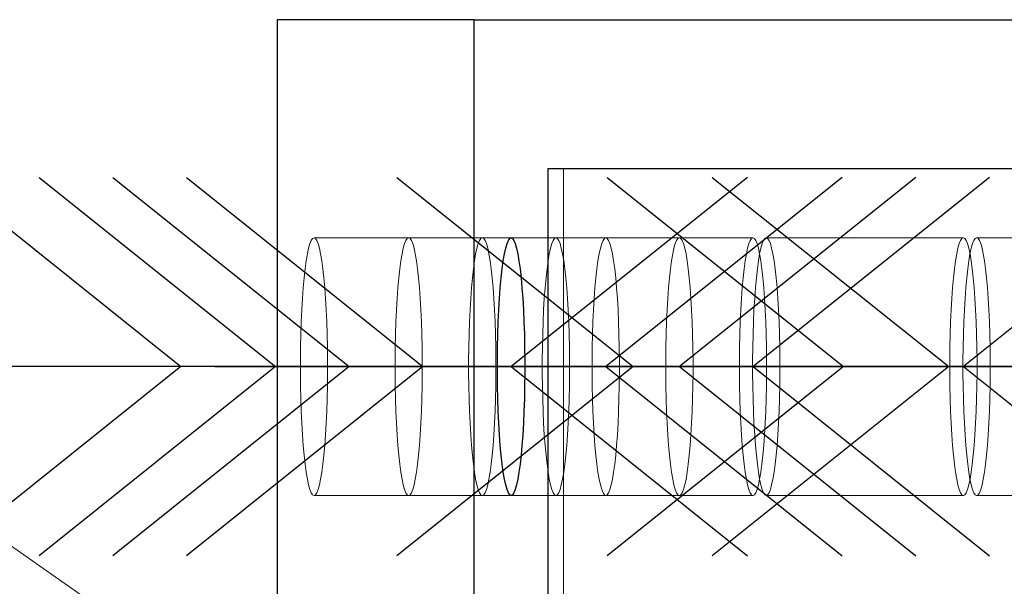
# Model space of a CAD drawing. Header units: millimetres. Extents: x 3536 to 4290, y 11030 to 11491.
# Tile 65 of 102: x 3805.07 to 3810.04, y 11227.38 to 11230.24. Entities that reach past the tile are written whole.
import ezdxf

# ---------------------------------------------------------------- set-up
doc = ezdxf.new("R2010")
doc.units = ezdxf.units.MM
doc.header["$LTSCALE"] = 10
doc.linetypes.add('HIDDEN', pattern=[0.375, 0.25, -0.125])
doc.linetypes.add('MITTE', pattern=[2, 1.25, -0.25, 0.25, -0.25])
for name, color, linetype in [('PS_BOLT', 4, 'Continuous'), ('PS_MID', 5, 'MITTE'), ('PS_SHAPE', 3, 'Continuous')]:
    doc.layers.add(name, color=color, linetype=linetype)
for name, color, linetype, lineweight in [('PS_Hidden', 2, 'HIDDEN', 9), ('PS_Pos', 1, 'Continuous', 15), ('PS_SOLID', 7, 'Continuous', 30)]:
    doc.layers.add(name, color=color, linetype=linetype, lineweight=lineweight)

# ---------------------------------------------------------------- blocks, each defined once
blk = doc.blocks.new('*X681')
at = {"color": 30, "linetype": 'Continuous'}
for p, q in [((3806.9747, 11229.4431), (3808.1679, 11228.4885)), ((3811.0267, 11229.4431), (3809.8335, 11228.4885)), ((3808.1679, 11228.4885), (3806.9747, 11227.5339)), ((3811.0267, 11228.4885), (3806.9747, 11228.4885)), ((3809.8335, 11228.4885), (3811.0267, 11227.5339))]:
    blk.add_line(p, q, dxfattribs=at)
blk = doc.blocks.new('*X682')
at = {"color": 30, "linetype": 'Continuous'}
for p, q in [((3805.9135, 11229.4431), (3807.1067, 11228.4885)), ((3809.9655, 11229.4431), (3808.7722, 11228.4885)), ((3807.1067, 11228.4885), (3805.9135, 11227.5339)), ((3809.9655, 11228.4885), (3805.9135, 11228.4885)), ((3808.7722, 11228.4885), (3809.9655, 11227.5339))]:
    blk.add_line(p, q, dxfattribs=at)
blk = doc.blocks.new('*X684')
at = {"color": 30, "linetype": 'Continuous'}
for p, q in [((3808.036, 11229.4431), (3809.2292, 11228.4885)), ((3812.088, 11229.4431), (3810.8947, 11228.4885)), ((3809.2292, 11228.4885), (3808.036, 11227.5339)), ((3812.088, 11228.4885), (3808.036, 11228.4885)), ((3810.8947, 11228.4885), (3812.088, 11227.5339))]:
    blk.add_line(p, q, dxfattribs=at)
blk = doc.blocks.new('*X696')
at = {"color": 30, "linetype": 'Continuous'}
for p, q in [((3805.1706, 11229.4431), (3806.3638, 11228.4885)), ((3809.2226, 11229.4431), (3808.0294, 11228.4885)), ((3806.3638, 11228.4885), (3805.1706, 11227.5339)), ((3809.2226, 11228.4885), (3805.1706, 11228.4885)), ((3808.0294, 11228.4885), (3809.2226, 11227.5339))]:
    blk.add_line(p, q, dxfattribs=at)
blk = doc.blocks.new('*X700')
at = {"color": 30, "linetype": 'Continuous'}
for p, q in [((3804.693, 11229.4431), (3805.8862, 11228.4885)), ((3808.745, 11229.4431), (3807.5518, 11228.4885)), ((3805.8862, 11228.4885), (3804.693, 11227.5339)), ((3808.745, 11228.4885), (3804.693, 11228.4885)), ((3807.5518, 11228.4885), (3808.745, 11227.5339))]:
    blk.add_line(p, q, dxfattribs=at)
blk = doc.blocks.new('*X702')
at = {"color": 30, "linetype": 'Continuous'}
for p, q in [((3805.542, 11229.4431), (3806.7353, 11228.4885)), ((3809.594, 11229.4431), (3808.4008, 11228.4885)), ((3806.7353, 11228.4885), (3805.542, 11227.5339)), ((3809.594, 11228.4885), (3805.542, 11228.4885)), ((3808.4008, 11228.4885), (3809.594, 11227.5339))]:
    blk.add_line(p, q, dxfattribs=at)
blk = doc.blocks.new('*X703')
at = {"layer": 'PS_Hidden', "color": 2, "linetype": 'HIDDEN'}
for p, q in [((3807.8154, 11229.4885), (3807.8154, 11224.9735)), ((3806.5505, 11229.1352), (3806.5436, 11229.1252)), ((3806.5574, 11229.1385), (3806.5505, 11229.1352)), ((3806.5644, 11229.1352), (3806.5574, 11229.1385)), ((3807.5518, 11229.1385), (3806.5574, 11229.1385)), ((3806.5713, 11229.1252), (3806.5644, 11229.1352)), ((3807.028, 11229.1352), (3807.0211, 11229.1252)), ((3807.035, 11229.1385), (3807.028, 11229.1352)), ((3807.042, 11229.1352), (3807.035, 11229.1385)), ((3807.0489, 11229.1252), (3807.042, 11229.1352)), ((3807.3995, 11229.1352), (3807.3926, 11229.1252)), ((3807.4064, 11229.1385), (3807.3995, 11229.1352)), ((3807.4134, 11229.1352), (3807.4064, 11229.1385)), ((3807.4203, 11229.1252), (3807.4134, 11229.1352)), ((3808.0294, 11229.1385), (3807.5518, 11229.1385)), ((3807.7709, 11229.1352), (3807.764, 11229.1252)), ((3807.7779, 11229.1385), (3807.7709, 11229.1352)), ((3807.7849, 11229.1352), (3807.7779, 11229.1385)), ((3807.7918, 11229.1252), (3807.7849, 11229.1352)), ((3808.0155, 11229.1252), (3808.0224, 11229.1352)), ((3808.0224, 11229.1352), (3808.0294, 11229.1385)), ((3808.0294, 11229.1385), (3808.0363, 11229.1352)), ((3808.4008, 11229.1385), (3808.0294, 11229.1385)), ((3808.0363, 11229.1352), (3808.0432, 11229.1252)), ((3808.3869, 11229.1252), (3808.3938, 11229.1352)), ((3808.3938, 11229.1352), (3808.4008, 11229.1385)), ((3808.4008, 11229.1385), (3808.4078, 11229.1352)), ((3808.7722, 11229.1385), (3808.4008, 11229.1385)), ((3808.4078, 11229.1352), (3808.4147, 11229.1252)), ((3808.7583, 11229.1252), (3808.7653, 11229.1352)), ((3808.7653, 11229.1352), (3808.7722, 11229.1385)), ((3808.7722, 11229.1385), (3808.7792, 11229.1352)), ((3808.7792, 11229.1352), (3808.7861, 11229.1252)), ((3808.8322, 11229.1352), (3808.8252, 11229.1252)), ((3808.8391, 11229.1385), (3808.8322, 11229.1352)), ((3808.8461, 11229.1352), (3808.8391, 11229.1385)), ((3809.8335, 11229.1385), (3808.8391, 11229.1385)), ((3808.853, 11229.1252), (3808.8461, 11229.1352)), ((3809.8196, 11229.1252), (3809.8265, 11229.1352)), ((3809.8265, 11229.1352), (3809.8335, 11229.1385)), ((3809.8335, 11229.1385), (3809.8405, 11229.1352)), ((3809.8405, 11229.1352), (3809.8474, 11229.1252)), ((3809.8934, 11229.1352), (3809.8865, 11229.1252)), ((3809.9004, 11229.1385), (3809.8934, 11229.1352)), ((3809.9074, 11229.1352), (3809.9004, 11229.1385)), ((3810.8947, 11229.1385), (3809.9004, 11229.1385)), ((3809.9143, 11229.1252), (3809.9074, 11229.1352)), ((3806.5302, 11229.0858), (3806.524, 11229.0568)), ((3806.5368, 11229.1087), (3806.5302, 11229.0858)), ((3806.5436, 11229.1252), (3806.5368, 11229.1087)), ((3806.5781, 11229.1087), (3806.5713, 11229.1252)), ((3806.5846, 11229.0858), (3806.5781, 11229.1087)), ((3806.5909, 11229.0568), (3806.5846, 11229.0858)), ((3807.0078, 11229.0858), (3807.0015, 11229.0568)), ((3807.0143, 11229.1087), (3807.0078, 11229.0858)), ((3807.0211, 11229.1252), (3807.0143, 11229.1087)), ((3807.0557, 11229.1087), (3807.0489, 11229.1252)), ((3807.0622, 11229.0858), (3807.0557, 11229.1087)), ((3807.0685, 11229.0568), (3807.0622, 11229.0858)), ((3807.3792, 11229.0858), (3807.373, 11229.0568)), ((3807.3858, 11229.1087), (3807.3792, 11229.0858)), ((3807.3926, 11229.1252), (3807.3858, 11229.1087)), ((3807.4271, 11229.1087), (3807.4203, 11229.1252)), ((3807.4336, 11229.0858), (3807.4271, 11229.1087)), ((3807.4399, 11229.0568), (3807.4336, 11229.0858)), ((3807.7507, 11229.0858), (3807.7444, 11229.0568)), ((3807.7572, 11229.1087), (3807.7507, 11229.0858)), ((3807.764, 11229.1252), (3807.7572, 11229.1087)), ((3807.7985, 11229.1087), (3807.7918, 11229.1252)), ((3807.8051, 11229.0858), (3807.7985, 11229.1087)), ((3807.8114, 11229.0568), (3807.8051, 11229.0858)), ((3807.9959, 11229.0568), (3808.0022, 11229.0858)), ((3808.0022, 11229.0858), (3808.0087, 11229.1087)), ((3808.0087, 11229.1087), (3808.0155, 11229.1252)), ((3808.0432, 11229.1252), (3808.05, 11229.1087)), ((3808.05, 11229.1087), (3808.0566, 11229.0858)), ((3808.0566, 11229.0858), (3808.0628, 11229.0568)), ((3808.3673, 11229.0568), (3808.3736, 11229.0858)), ((3808.3736, 11229.0858), (3808.3801, 11229.1087)), ((3808.3801, 11229.1087), (3808.3869, 11229.1252)), ((3808.4147, 11229.1252), (3808.4214, 11229.1087)), ((3808.4214, 11229.1087), (3808.428, 11229.0858)), ((3808.428, 11229.0858), (3808.4343, 11229.0568)), ((3808.7388, 11229.0568), (3808.745, 11229.0858)), ((3808.745, 11229.0858), (3808.7516, 11229.1087)), ((3808.7516, 11229.1087), (3808.7583, 11229.1252)), ((3808.7861, 11229.1252), (3808.7929, 11229.1087)), ((3808.7929, 11229.1087), (3808.7994, 11229.0858)), ((3808.7994, 11229.0858), (3808.8057, 11229.0568)), ((3808.8119, 11229.0858), (3808.8057, 11229.0568)), ((3808.8185, 11229.1087), (3808.8119, 11229.0858)), ((3808.8252, 11229.1252), (3808.8185, 11229.1087)), ((3808.8598, 11229.1087), (3808.853, 11229.1252)), ((3808.8663, 11229.0858), (3808.8598, 11229.1087)), ((3808.8726, 11229.0568), (3808.8663, 11229.0858)), ((3809.8, 11229.0568), (3809.8063, 11229.0858)), ((3809.8063, 11229.0858), (3809.8128, 11229.1087)), ((3809.8128, 11229.1087), (3809.8196, 11229.1252)), ((3809.8474, 11229.1252), (3809.8541, 11229.1087)), ((3809.8541, 11229.1087), (3809.8607, 11229.0858)), ((3809.8607, 11229.0858), (3809.867, 11229.0568)), ((3809.8732, 11229.0858), (3809.8669, 11229.0568)), ((3809.8797, 11229.1087), (3809.8732, 11229.0858)), ((3809.8865, 11229.1252), (3809.8797, 11229.1087)), ((3809.921, 11229.1087), (3809.9143, 11229.1252)), ((3809.9276, 11229.0858), (3809.921, 11229.1087)), ((3809.9339, 11229.0568), (3809.9276, 11229.0858)), ((3806.524, 11229.0568), (3806.518, 11229.022)), ((3806.5968, 11229.022), (3806.5909, 11229.0568)), ((3807.0015, 11229.0568), (3806.9956, 11229.022)), ((3807.0744, 11229.022), (3807.0685, 11229.0568)), ((3807.373, 11229.0568), (3807.367, 11229.022)), ((3807.4458, 11229.022), (3807.4399, 11229.0568)), ((3807.7444, 11229.0568), (3807.7385, 11229.022)), ((3807.8173, 11229.022), (3807.8114, 11229.0568)), ((3807.9899, 11229.022), (3807.9959, 11229.0568)), ((3808.0628, 11229.0568), (3808.0688, 11229.022)), ((3808.3614, 11229.022), (3808.3673, 11229.0568)), ((3808.4343, 11229.0568), (3808.4402, 11229.022)), ((3808.7328, 11229.022), (3808.7388, 11229.0568)), ((3808.8057, 11229.0568), (3808.7997, 11229.022)), ((3808.8057, 11229.0568), (3808.8116, 11229.022)), ((3808.8785, 11229.022), (3808.8726, 11229.0568)), ((3809.7941, 11229.022), (3809.8, 11229.0568)), ((3809.8669, 11229.0568), (3809.861, 11229.022)), ((3809.867, 11229.0568), (3809.8729, 11229.022)), ((3809.9398, 11229.022), (3809.9339, 11229.0568)), ((3806.5125, 11228.9817), (3806.5074, 11228.9363)), ((3806.518, 11229.022), (3806.5125, 11228.9817)), ((3806.6024, 11228.9817), (3806.5968, 11229.022)), ((3806.6074, 11228.9363), (3806.6024, 11228.9817)), ((3806.9901, 11228.9817), (3806.985, 11228.9363)), ((3806.9956, 11229.022), (3806.9901, 11228.9817)), ((3807.0799, 11228.9817), (3807.0744, 11229.022)), ((3807.085, 11228.9363), (3807.0799, 11228.9817)), ((3807.3615, 11228.9817), (3807.3564, 11228.9363)), ((3807.367, 11229.022), (3807.3615, 11228.9817)), ((3807.4514, 11228.9817), (3807.4458, 11229.022)), ((3807.4564, 11228.9363), (3807.4514, 11228.9817)), ((3807.7329, 11228.9817), (3807.7279, 11228.9363)), ((3807.7385, 11229.022), (3807.7329, 11228.9817)), ((3807.8228, 11228.9817), (3807.8173, 11229.022)), ((3807.8279, 11228.9363), (3807.8228, 11228.9817)), ((3807.9794, 11228.9363), (3807.9844, 11228.9817)), ((3807.9844, 11228.9817), (3807.9899, 11229.022)), ((3808.0688, 11229.022), (3808.0743, 11228.9817)), ((3808.0743, 11228.9817), (3808.0794, 11228.9363)), ((3808.3508, 11228.9363), (3808.3559, 11228.9817)), ((3808.3559, 11228.9817), (3808.3614, 11229.022)), ((3808.4402, 11229.022), (3808.4457, 11228.9817)), ((3808.4457, 11228.9817), (3808.4508, 11228.9363)), ((3808.7222, 11228.9363), (3808.7273, 11228.9817)), ((3808.7273, 11228.9817), (3808.7328, 11229.022)), ((3808.7942, 11228.9817), (3808.7891, 11228.9363)), ((3808.7997, 11229.022), (3808.7942, 11228.9817)), ((3808.8116, 11229.022), (3808.8172, 11228.9817)), ((3808.8172, 11228.9817), (3808.8222, 11228.9363)), ((3808.8841, 11228.9817), (3808.8785, 11229.022)), ((3808.8891, 11228.9363), (3808.8841, 11228.9817)), ((3809.7835, 11228.9363), (3809.7886, 11228.9817)), ((3809.7886, 11228.9817), (3809.7941, 11229.022)), ((3809.8555, 11228.9817), (3809.8504, 11228.9363)), ((3809.861, 11229.022), (3809.8555, 11228.9817)), ((3809.8729, 11229.022), (3809.8784, 11228.9817)), ((3809.8784, 11228.9817), (3809.8835, 11228.9363)), ((3809.9453, 11228.9817), (3809.9398, 11229.022)), ((3809.9504, 11228.9363), (3809.9453, 11228.9817)), ((3806.5074, 11228.9363), (3806.5029, 11228.8864)), ((3806.612, 11228.8864), (3806.6074, 11228.9363)), ((3806.985, 11228.9363), (3806.9805, 11228.8864)), ((3807.0895, 11228.8864), (3807.085, 11228.9363)), ((3807.3564, 11228.9363), (3807.3519, 11228.8864)), ((3807.461, 11228.8864), (3807.4564, 11228.9363)), ((3807.7279, 11228.9363), (3807.7233, 11228.8864)), ((3807.8324, 11228.8864), (3807.8279, 11228.9363)), ((3807.9748, 11228.8864), (3807.9794, 11228.9363)), ((3808.0794, 11228.9363), (3808.0839, 11228.8864)), ((3808.3462, 11228.8864), (3808.3508, 11228.9363)), ((3808.4508, 11228.9363), (3808.4553, 11228.8864)), ((3808.7177, 11228.8864), (3808.7222, 11228.9363)), ((3808.7891, 11228.9363), (3808.7846, 11228.8864)), ((3808.8222, 11228.9363), (3808.8268, 11228.8864)), ((3808.8937, 11228.8864), (3808.8891, 11228.9363)), ((3809.7789, 11228.8864), (3809.7835, 11228.9363)), ((3809.8504, 11228.9363), (3809.8458, 11228.8864)), ((3809.8835, 11228.9363), (3809.888, 11228.8864)), ((3809.9549, 11228.8864), (3809.9504, 11228.9363)), ((3806.5029, 11228.8864), (3806.4989, 11228.8323)), ((3806.616, 11228.8323), (3806.612, 11228.8864)), ((3806.9805, 11228.8864), (3806.9765, 11228.8323)), ((3807.0935, 11228.8323), (3807.0895, 11228.8864)), ((3807.3519, 11228.8864), (3807.3479, 11228.8323)), ((3807.465, 11228.8323), (3807.461, 11228.8864)), ((3807.7233, 11228.8864), (3807.7193, 11228.8323)), ((3807.8364, 11228.8323), (3807.8324, 11228.8864)), ((3807.9708, 11228.8323), (3807.9748, 11228.8864)), ((3808.0839, 11228.8864), (3808.0879, 11228.8323)), ((3808.3423, 11228.8323), (3808.3462, 11228.8864)), ((3808.4553, 11228.8864), (3808.4593, 11228.8323)), ((3808.7137, 11228.8323), (3808.7177, 11228.8864)), ((3808.7846, 11228.8864), (3808.7806, 11228.8323)), ((3808.8268, 11228.8864), (3808.8308, 11228.8323)), ((3808.8977, 11228.8323), (3808.8937, 11228.8864)), ((3809.7749, 11228.8323), (3809.7789, 11228.8864)), ((3809.8458, 11228.8864), (3809.8418, 11228.8323)), ((3809.888, 11228.8864), (3809.892, 11228.8323)), ((3809.9589, 11228.8323), (3809.9549, 11228.8864)), ((3806.4989, 11228.8323), (3806.4955, 11228.7748)), ((3806.6194, 11228.7748), (3806.616, 11228.8323)), ((3806.9765, 11228.8323), (3806.9731, 11228.7748)), ((3807.0969, 11228.7748), (3807.0935, 11228.8323)), ((3807.3479, 11228.8323), (3807.3445, 11228.7748)), ((3807.4684, 11228.7748), (3807.465, 11228.8323)), ((3807.7193, 11228.8323), (3807.7159, 11228.7748)), ((3807.8398, 11228.7748), (3807.8364, 11228.8323)), ((3807.9674, 11228.7748), (3807.9708, 11228.8323)), ((3808.0879, 11228.8323), (3808.0913, 11228.7748)), ((3808.3389, 11228.7748), (3808.3423, 11228.8323)), ((3808.4593, 11228.8323), (3808.4627, 11228.7748)), ((3808.7103, 11228.7748), (3808.7137, 11228.8323)), ((3808.7806, 11228.8323), (3808.7772, 11228.7748)), ((3808.8308, 11228.8323), (3808.8342, 11228.7748)), ((3808.9011, 11228.7748), (3808.8977, 11228.8323)), ((3809.7716, 11228.7748), (3809.7749, 11228.8323)), ((3809.8418, 11228.8323), (3809.8385, 11228.7748)), ((3809.892, 11228.8323), (3809.8954, 11228.7748)), ((3809.9623, 11228.7748), (3809.9589, 11228.8323)), ((3806.4955, 11228.7748), (3806.4927, 11228.7143)), ((3806.6221, 11228.7143), (3806.6194, 11228.7748)), ((3806.9731, 11228.7748), (3806.9703, 11228.7143)), ((3807.0997, 11228.7143), (3807.0969, 11228.7748)), ((3807.3445, 11228.7748), (3807.3418, 11228.7143)), ((3807.4711, 11228.7143), (3807.4684, 11228.7748)), ((3807.7159, 11228.7748), (3807.7132, 11228.7143)), ((3807.8426, 11228.7143), (3807.8398, 11228.7748)), ((3807.9647, 11228.7143), (3807.9674, 11228.7748)), ((3808.0913, 11228.7748), (3808.094, 11228.7143)), ((3808.3361, 11228.7143), (3808.3389, 11228.7748)), ((3808.4627, 11228.7748), (3808.4655, 11228.7143)), ((3808.7075, 11228.7143), (3808.7103, 11228.7748)), ((3808.7772, 11228.7748), (3808.7744, 11228.7143)), ((3808.8342, 11228.7748), (3808.8369, 11228.7143)), ((3808.9038, 11228.7143), (3808.9011, 11228.7748)), ((3809.7688, 11228.7143), (3809.7716, 11228.7748)), ((3809.8385, 11228.7748), (3809.8357, 11228.7143)), ((3809.8954, 11228.7748), (3809.8982, 11228.7143)), ((3809.9651, 11228.7143), (3809.9623, 11228.7748)), ((3806.4927, 11228.7143), (3806.4907, 11228.6514)), ((3806.6242, 11228.6514), (3806.6221, 11228.7143)), ((3806.9703, 11228.7143), (3806.9682, 11228.6514)), ((3807.1018, 11228.6514), (3807.0997, 11228.7143)), ((3807.3418, 11228.7143), (3807.3397, 11228.6514)), ((3807.4732, 11228.6514), (3807.4711, 11228.7143)), ((3807.7132, 11228.7143), (3807.7111, 11228.6514)), ((3807.8447, 11228.6514), (3807.8426, 11228.7143)), ((3807.9626, 11228.6514), (3807.9647, 11228.7143)), ((3808.094, 11228.7143), (3808.0961, 11228.6514)), ((3808.334, 11228.6514), (3808.3361, 11228.7143)), ((3808.4655, 11228.7143), (3808.4676, 11228.6514)), ((3808.7055, 11228.6514), (3808.7075, 11228.7143)), ((3808.7744, 11228.7143), (3808.7724, 11228.6514)), ((3808.8369, 11228.7143), (3808.839, 11228.6514)), ((3808.9059, 11228.6514), (3808.9038, 11228.7143)), ((3809.7667, 11228.6514), (3809.7688, 11228.7143)), ((3809.8357, 11228.7143), (3809.8336, 11228.6514)), ((3809.8982, 11228.7143), (3809.9003, 11228.6514)), ((3809.9672, 11228.6514), (3809.9651, 11228.7143)), ((3806.4907, 11228.6514), (3806.4893, 11228.5869)), ((3806.6256, 11228.5869), (3806.6242, 11228.6514)), ((3806.9682, 11228.6514), (3806.9668, 11228.5869)), ((3807.1032, 11228.5869), (3807.1018, 11228.6514)), ((3807.3397, 11228.6514), (3807.3383, 11228.5869)), ((3807.4746, 11228.5869), (3807.4732, 11228.6514)), ((3807.7111, 11228.6514), (3807.7097, 11228.5869)), ((3807.8461, 11228.5869), (3807.8447, 11228.6514)), ((3807.9612, 11228.5869), (3807.9626, 11228.6514)), ((3808.0961, 11228.6514), (3808.0975, 11228.5869)), ((3808.3326, 11228.5869), (3808.334, 11228.6514)), ((3808.4676, 11228.6514), (3808.469, 11228.5869)), ((3808.704, 11228.5869), (3808.7055, 11228.6514)), ((3808.7724, 11228.6514), (3808.7709, 11228.5869)), ((3808.839, 11228.6514), (3808.8404, 11228.5869)), ((3808.9073, 11228.5869), (3808.9059, 11228.6514)), ((3809.7653, 11228.5869), (3809.7667, 11228.6514)), ((3809.8336, 11228.6514), (3809.8322, 11228.5869)), ((3809.9003, 11228.6514), (3809.9017, 11228.5869)), ((3809.9686, 11228.5869), (3809.9672, 11228.6514)), ((3806.4893, 11228.5869), (3806.4885, 11228.5214)), ((3806.6263, 11228.5214), (3806.6256, 11228.5869)), ((3806.9668, 11228.5869), (3806.9661, 11228.5214)), ((3807.1039, 11228.5214), (3807.1032, 11228.5869)), ((3807.3383, 11228.5869), (3807.3375, 11228.5214)), ((3807.4753, 11228.5214), (3807.4746, 11228.5869)), ((3807.7097, 11228.5869), (3807.709, 11228.5214)), ((3807.8468, 11228.5214), (3807.8461, 11228.5869)), ((3807.9605, 11228.5214), (3807.9612, 11228.5869)), ((3808.0975, 11228.5869), (3808.0982, 11228.5214)), ((3808.3319, 11228.5214), (3808.3326, 11228.5869)), ((3808.469, 11228.5869), (3808.4697, 11228.5214)), ((3808.7033, 11228.5214), (3808.704, 11228.5869)), ((3808.7709, 11228.5869), (3808.7702, 11228.5214)), ((3808.8404, 11228.5869), (3808.8411, 11228.5214)), ((3808.908, 11228.5214), (3808.9073, 11228.5869)), ((3809.7646, 11228.5214), (3809.7653, 11228.5869)), ((3809.8322, 11228.5869), (3809.8315, 11228.5214)), ((3809.9017, 11228.5869), (3809.9024, 11228.5214)), ((3809.9693, 11228.5214), (3809.9686, 11228.5869)), ((3806.4885, 11228.5214), (3806.4885, 11228.4556)), ((3806.6263, 11228.4556), (3806.6263, 11228.5214)), ((3806.9661, 11228.5214), (3806.9661, 11228.4556)), ((3807.1039, 11228.4556), (3807.1039, 11228.5214)), ((3807.3375, 11228.5214), (3807.3375, 11228.4556)), ((3807.4753, 11228.4556), (3807.4753, 11228.5214)), ((3807.709, 11228.5214), (3807.709, 11228.4556)), ((3807.8468, 11228.4556), (3807.8468, 11228.5214)), ((3807.9605, 11228.4556), (3807.9605, 11228.5214)), ((3808.0982, 11228.5214), (3808.0982, 11228.4556)), ((3808.3319, 11228.4556), (3808.3319, 11228.5214)), ((3808.4697, 11228.5214), (3808.4697, 11228.4556)), ((3808.7033, 11228.4556), (3808.7033, 11228.5214)), ((3808.7702, 11228.5214), (3808.7702, 11228.4556)), ((3808.8411, 11228.5214), (3808.8411, 11228.4556)), ((3808.908, 11228.4556), (3808.908, 11228.5214)), ((3809.7646, 11228.4556), (3809.7646, 11228.5214)), ((3809.8315, 11228.5214), (3809.8315, 11228.4556)), ((3809.9024, 11228.5214), (3809.9024, 11228.4556)), ((3809.9693, 11228.4556), (3809.9693, 11228.5214)), ((3806.4885, 11228.4556), (3806.4893, 11228.3901)), ((3806.6256, 11228.3901), (3806.6263, 11228.4556)), ((3806.9661, 11228.4556), (3806.9668, 11228.3901)), ((3807.1032, 11228.3901), (3807.1039, 11228.4556)), ((3807.3375, 11228.4556), (3807.3383, 11228.3901)), ((3807.4746, 11228.3901), (3807.4753, 11228.4556)), ((3807.709, 11228.4556), (3807.7097, 11228.3901)), ((3807.8461, 11228.3901), (3807.8468, 11228.4556)), ((3807.9612, 11228.3901), (3807.9605, 11228.4556)), ((3808.0982, 11228.4556), (3808.0975, 11228.3901)), ((3808.3326, 11228.3901), (3808.3319, 11228.4556)), ((3808.4697, 11228.4556), (3808.469, 11228.3901)), ((3808.704, 11228.3901), (3808.7033, 11228.4556)), ((3808.7702, 11228.4556), (3808.7709, 11228.3901)), ((3808.8411, 11228.4556), (3808.8404, 11228.3901)), ((3808.9073, 11228.3901), (3808.908, 11228.4556)), ((3809.7653, 11228.3901), (3809.7646, 11228.4556)), ((3809.8315, 11228.4556), (3809.8322, 11228.3901)), ((3809.9024, 11228.4556), (3809.9017, 11228.3901)), ((3809.9686, 11228.3901), (3809.9693, 11228.4556)), ((3806.4893, 11228.3901), (3806.4907, 11228.3256)), ((3806.6242, 11228.3256), (3806.6256, 11228.3901)), ((3806.9668, 11228.3901), (3806.9682, 11228.3256)), ((3807.1018, 11228.3256), (3807.1032, 11228.3901)), ((3807.3383, 11228.3901), (3807.3397, 11228.3256)), ((3807.4732, 11228.3256), (3807.4746, 11228.3901)), ((3807.7097, 11228.3901), (3807.7111, 11228.3256)), ((3807.8447, 11228.3256), (3807.8461, 11228.3901)), ((3807.9626, 11228.3256), (3807.9612, 11228.3901)), ((3808.0975, 11228.3901), (3808.0961, 11228.3256)), ((3808.334, 11228.3256), (3808.3326, 11228.3901)), ((3808.469, 11228.3901), (3808.4676, 11228.3256)), ((3808.7055, 11228.3256), (3808.704, 11228.3901)), ((3808.7709, 11228.3901), (3808.7724, 11228.3256)), ((3808.8404, 11228.3901), (3808.839, 11228.3256)), ((3808.9059, 11228.3256), (3808.9073, 11228.3901)), ((3809.7667, 11228.3256), (3809.7653, 11228.3901)), ((3809.8322, 11228.3901), (3809.8336, 11228.3256)), ((3809.9017, 11228.3901), (3809.9003, 11228.3256)), ((3809.9672, 11228.3256), (3809.9686, 11228.3901)), ((3806.4907, 11228.3256), (3806.4927, 11228.2628)), ((3806.6221, 11228.2628), (3806.6242, 11228.3256)), ((3806.9682, 11228.3256), (3806.9703, 11228.2628)), ((3807.0997, 11228.2628), (3807.1018, 11228.3256)), ((3807.3397, 11228.3256), (3807.3418, 11228.2628)), ((3807.4711, 11228.2628), (3807.4732, 11228.3256)), ((3807.7111, 11228.3256), (3807.7132, 11228.2628)), ((3807.8426, 11228.2628), (3807.8447, 11228.3256)), ((3807.9647, 11228.2628), (3807.9626, 11228.3256)), ((3808.0961, 11228.3256), (3808.094, 11228.2628)), ((3808.3361, 11228.2628), (3808.334, 11228.3256)), ((3808.4676, 11228.3256), (3808.4655, 11228.2628)), ((3808.7075, 11228.2628), (3808.7055, 11228.3256)), ((3808.7724, 11228.3256), (3808.7744, 11228.2628)), ((3808.839, 11228.3256), (3808.8369, 11228.2628)), ((3808.9038, 11228.2628), (3808.9059, 11228.3256)), ((3809.7688, 11228.2628), (3809.7667, 11228.3256)), ((3809.8336, 11228.3256), (3809.8357, 11228.2628)), ((3809.9003, 11228.3256), (3809.8982, 11228.2628)), ((3809.9651, 11228.2628), (3809.9672, 11228.3256)), ((3806.4927, 11228.2628), (3806.4955, 11228.2023)), ((3806.6194, 11228.2023), (3806.6221, 11228.2628)), ((3806.9703, 11228.2628), (3806.9731, 11228.2023)), ((3807.0969, 11228.2023), (3807.0997, 11228.2628)), ((3807.3418, 11228.2628), (3807.3445, 11228.2023)), ((3807.4684, 11228.2023), (3807.4711, 11228.2628)), ((3807.7132, 11228.2628), (3807.7159, 11228.2023)), ((3807.8398, 11228.2023), (3807.8426, 11228.2628)), ((3807.9674, 11228.2023), (3807.9647, 11228.2628)), ((3808.094, 11228.2628), (3808.0913, 11228.2023)), ((3808.3389, 11228.2023), (3808.3361, 11228.2628)), ((3808.4655, 11228.2628), (3808.4627, 11228.2023)), ((3808.7103, 11228.2023), (3808.7075, 11228.2628)), ((3808.7744, 11228.2628), (3808.7772, 11228.2023)), ((3808.8369, 11228.2628), (3808.8342, 11228.2023)), ((3808.9011, 11228.2023), (3808.9038, 11228.2628)), ((3809.7716, 11228.2023), (3809.7688, 11228.2628)), ((3809.8357, 11228.2628), (3809.8385, 11228.2023)), ((3809.8982, 11228.2628), (3809.8954, 11228.2023)), ((3809.9623, 11228.2023), (3809.9651, 11228.2628)), ((3806.4955, 11228.2023), (3806.4989, 11228.1447)), ((3806.616, 11228.1447), (3806.6194, 11228.2023)), ((3806.9731, 11228.2023), (3806.9765, 11228.1447)), ((3807.0935, 11228.1447), (3807.0969, 11228.2023)), ((3807.3445, 11228.2023), (3807.3479, 11228.1447)), ((3807.465, 11228.1447), (3807.4684, 11228.2023)), ((3807.7159, 11228.2023), (3807.7193, 11228.1447)), ((3807.8364, 11228.1447), (3807.8398, 11228.2023)), ((3807.9708, 11228.1447), (3807.9674, 11228.2023)), ((3808.0913, 11228.2023), (3808.0879, 11228.1447)), ((3808.3423, 11228.1447), (3808.3389, 11228.2023)), ((3808.4627, 11228.2023), (3808.4593, 11228.1447)), ((3808.7137, 11228.1447), (3808.7103, 11228.2023)), ((3808.7772, 11228.2023), (3808.7806, 11228.1447)), ((3808.8342, 11228.2023), (3808.8308, 11228.1447)), ((3808.8977, 11228.1447), (3808.9011, 11228.2023)), ((3809.7749, 11228.1447), (3809.7716, 11228.2023)), ((3809.8385, 11228.2023), (3809.8418, 11228.1447)), ((3809.8954, 11228.2023), (3809.892, 11228.1447)), ((3809.9589, 11228.1447), (3809.9623, 11228.2023)), ((3806.4989, 11228.1447), (3806.5029, 11228.0906)), ((3806.612, 11228.0906), (3806.616, 11228.1447)), ((3806.9765, 11228.1447), (3806.9805, 11228.0906)), ((3807.0895, 11228.0906), (3807.0935, 11228.1447)), ((3807.3479, 11228.1447), (3807.3519, 11228.0906)), ((3807.461, 11228.0906), (3807.465, 11228.1447)), ((3807.7193, 11228.1447), (3807.7233, 11228.0906)), ((3807.8324, 11228.0906), (3807.8364, 11228.1447)), ((3807.9748, 11228.0906), (3807.9708, 11228.1447)), ((3808.0879, 11228.1447), (3808.0839, 11228.0906)), ((3808.3462, 11228.0906), (3808.3423, 11228.1447)), ((3808.4593, 11228.1447), (3808.4553, 11228.0906)), ((3808.7177, 11228.0906), (3808.7137, 11228.1447)), ((3808.7806, 11228.1447), (3808.7846, 11228.0906)), ((3808.8308, 11228.1447), (3808.8268, 11228.0906)), ((3808.8937, 11228.0906), (3808.8977, 11228.1447)), ((3809.7789, 11228.0906), (3809.7749, 11228.1447)), ((3809.8418, 11228.1447), (3809.8458, 11228.0906)), ((3809.892, 11228.1447), (3809.888, 11228.0906)), ((3809.9549, 11228.0906), (3809.9589, 11228.1447)), ((3806.5029, 11228.0906), (3806.5074, 11228.0407)), ((3806.6074, 11228.0407), (3806.612, 11228.0906)), ((3806.9805, 11228.0906), (3806.985, 11228.0407)), ((3807.085, 11228.0407), (3807.0895, 11228.0906)), ((3807.3519, 11228.0906), (3807.3564, 11228.0407)), ((3807.4564, 11228.0407), (3807.461, 11228.0906)), ((3807.7233, 11228.0906), (3807.7279, 11228.0407)), ((3807.8279, 11228.0407), (3807.8324, 11228.0906)), ((3807.9794, 11228.0407), (3807.9748, 11228.0906)), ((3808.0839, 11228.0906), (3808.0794, 11228.0407)), ((3808.3508, 11228.0407), (3808.3462, 11228.0906)), ((3808.4553, 11228.0906), (3808.4508, 11228.0407)), ((3808.7222, 11228.0407), (3808.7177, 11228.0906)), ((3808.7846, 11228.0906), (3808.7891, 11228.0407)), ((3808.8268, 11228.0906), (3808.8222, 11228.0407)), ((3808.8891, 11228.0407), (3808.8937, 11228.0906)), ((3809.7835, 11228.0407), (3809.7789, 11228.0906)), ((3809.8458, 11228.0906), (3809.8504, 11228.0407)), ((3809.888, 11228.0906), (3809.8835, 11228.0407)), ((3809.9504, 11228.0407), (3809.9549, 11228.0906)), ((3806.5074, 11228.0407), (3806.5125, 11227.9953)), ((3806.6024, 11227.9953), (3806.6074, 11228.0407)), ((3806.985, 11228.0407), (3806.9901, 11227.9953)), ((3807.0799, 11227.9953), (3807.085, 11228.0407)), ((3807.3564, 11228.0407), (3807.3615, 11227.9953)), ((3807.4514, 11227.9953), (3807.4564, 11228.0407)), ((3807.7279, 11228.0407), (3807.7329, 11227.9953)), ((3807.8228, 11227.9953), (3807.8279, 11228.0407)), ((3807.9844, 11227.9953), (3807.9794, 11228.0407)), ((3808.0794, 11228.0407), (3808.0743, 11227.9953)), ((3808.3559, 11227.9953), (3808.3508, 11228.0407)), ((3808.4508, 11228.0407), (3808.4457, 11227.9953)), ((3808.7273, 11227.9953), (3808.7222, 11228.0407)), ((3808.7891, 11228.0407), (3808.7942, 11227.9953)), ((3808.8222, 11228.0407), (3808.8172, 11227.9953)), ((3808.8841, 11227.9953), (3808.8891, 11228.0407)), ((3809.7886, 11227.9953), (3809.7835, 11228.0407)), ((3809.8504, 11228.0407), (3809.8555, 11227.9953)), ((3809.8835, 11228.0407), (3809.8784, 11227.9953)), ((3809.9453, 11227.9953), (3809.9504, 11228.0407)), ((3806.5125, 11227.9953), (3806.518, 11227.955)), ((3806.5968, 11227.955), (3806.6024, 11227.9953)), ((3806.9901, 11227.9953), (3806.9956, 11227.955)), ((3807.0744, 11227.955), (3807.0799, 11227.9953)), ((3807.3615, 11227.9953), (3807.367, 11227.955)), ((3807.4458, 11227.955), (3807.4514, 11227.9953)), ((3807.7329, 11227.9953), (3807.7385, 11227.955)), ((3807.8173, 11227.955), (3807.8228, 11227.9953)), ((3807.9899, 11227.955), (3807.9844, 11227.9953)), ((3808.0743, 11227.9953), (3808.0688, 11227.955)), ((3808.3614, 11227.955), (3808.3559, 11227.9953)), ((3808.4457, 11227.9953), (3808.4402, 11227.955)), ((3808.7328, 11227.955), (3808.7273, 11227.9953)), ((3808.7942, 11227.9953), (3808.7997, 11227.955)), ((3808.8172, 11227.9953), (3808.8116, 11227.955)), ((3808.8785, 11227.955), (3808.8841, 11227.9953)), ((3809.7941, 11227.955), (3809.7886, 11227.9953)), ((3809.8555, 11227.9953), (3809.861, 11227.955)), ((3809.8784, 11227.9953), (3809.8729, 11227.955)), ((3809.9398, 11227.955), (3809.9453, 11227.9953)), ((3806.518, 11227.955), (3806.524, 11227.9202)), ((3806.5909, 11227.9202), (3806.5968, 11227.955)), ((3806.9956, 11227.955), (3807.0015, 11227.9202)), ((3807.0685, 11227.9202), (3807.0744, 11227.955)), ((3807.367, 11227.955), (3807.373, 11227.9202)), ((3807.4399, 11227.9202), (3807.4458, 11227.955)), ((3807.7385, 11227.955), (3807.7444, 11227.9202)), ((3807.8114, 11227.9202), (3807.8173, 11227.955)), ((3807.9959, 11227.9202), (3807.9899, 11227.955)), ((3808.0688, 11227.955), (3808.0628, 11227.9202)), ((3808.3673, 11227.9202), (3808.3614, 11227.955)), ((3808.4402, 11227.955), (3808.4343, 11227.9202)), ((3808.7388, 11227.9202), (3808.7328, 11227.955)), ((3808.7997, 11227.955), (3808.8057, 11227.9202)), ((3808.8116, 11227.955), (3808.8057, 11227.9202)), ((3808.8726, 11227.9202), (3808.8785, 11227.955)), ((3809.8, 11227.9202), (3809.7941, 11227.955)), ((3809.861, 11227.955), (3809.8669, 11227.9202)), ((3809.8729, 11227.955), (3809.867, 11227.9202)), ((3809.9339, 11227.9202), (3809.9398, 11227.955)), ((3806.524, 11227.9202), (3806.5302, 11227.8912)), ((3806.5302, 11227.8912), (3806.5368, 11227.8683)), ((3806.5781, 11227.8683), (3806.5846, 11227.8912)), ((3806.5846, 11227.8912), (3806.5909, 11227.9202)), ((3807.0015, 11227.9202), (3807.0078, 11227.8912)), ((3807.0078, 11227.8912), (3807.0143, 11227.8683)), ((3807.0557, 11227.8683), (3807.0622, 11227.8912)), ((3807.0622, 11227.8912), (3807.0685, 11227.9202)), ((3807.373, 11227.9202), (3807.3792, 11227.8912)), ((3807.3792, 11227.8912), (3807.3858, 11227.8683)), ((3807.4271, 11227.8683), (3807.4336, 11227.8912)), ((3807.4336, 11227.8912), (3807.4399, 11227.9202)), ((3807.7444, 11227.9202), (3807.7507, 11227.8912)), ((3807.7507, 11227.8912), (3807.7572, 11227.8683)), ((3807.7985, 11227.8683), (3807.8051, 11227.8912)), ((3807.8051, 11227.8912), (3807.8114, 11227.9202)), ((3808.0022, 11227.8912), (3807.9959, 11227.9202)), ((3808.0087, 11227.8683), (3808.0022, 11227.8912)), ((3808.0566, 11227.8912), (3808.05, 11227.8683)), ((3808.0628, 11227.9202), (3808.0566, 11227.8912)), ((3808.3736, 11227.8912), (3808.3673, 11227.9202)), ((3808.3801, 11227.8683), (3808.3736, 11227.8912)), ((3808.428, 11227.8912), (3808.4214, 11227.8683)), ((3808.4343, 11227.9202), (3808.428, 11227.8912)), ((3808.745, 11227.8912), (3808.7388, 11227.9202)), ((3808.7516, 11227.8683), (3808.745, 11227.8912)), ((3808.7994, 11227.8912), (3808.7929, 11227.8683)), ((3808.8057, 11227.9202), (3808.7994, 11227.8912)), ((3808.8057, 11227.9202), (3808.8119, 11227.8912)), ((3808.8119, 11227.8912), (3808.8185, 11227.8683)), ((3808.8598, 11227.8683), (3808.8663, 11227.8912)), ((3808.8663, 11227.8912), (3808.8726, 11227.9202)), ((3809.8063, 11227.8912), (3809.8, 11227.9202)), ((3809.8128, 11227.8683), (3809.8063, 11227.8912)), ((3809.8607, 11227.8912), (3809.8541, 11227.8683)), ((3809.867, 11227.9202), (3809.8607, 11227.8912)), ((3809.8669, 11227.9202), (3809.8732, 11227.8912)), ((3809.8732, 11227.8912), (3809.8797, 11227.8683)), ((3809.921, 11227.8683), (3809.9276, 11227.8912)), ((3809.9276, 11227.8912), (3809.9339, 11227.9202)), ((3806.5368, 11227.8683), (3806.5436, 11227.8518)), ((3806.5436, 11227.8518), (3806.5505, 11227.8418)), ((3806.5505, 11227.8418), (3806.5574, 11227.8385)), ((3806.5574, 11227.8385), (3806.5644, 11227.8418)), ((3807.5518, 11227.8385), (3806.5574, 11227.8385)), ((3806.5644, 11227.8418), (3806.5713, 11227.8518)), ((3806.5713, 11227.8518), (3806.5781, 11227.8683)), ((3807.0143, 11227.8683), (3807.0211, 11227.8518)), ((3807.0211, 11227.8518), (3807.028, 11227.8418)), ((3807.028, 11227.8418), (3807.035, 11227.8385)), ((3807.035, 11227.8385), (3807.042, 11227.8418)), ((3807.042, 11227.8418), (3807.0489, 11227.8518)), ((3807.0489, 11227.8518), (3807.0557, 11227.8683)), ((3807.3858, 11227.8683), (3807.3926, 11227.8518)), ((3807.3926, 11227.8518), (3807.3995, 11227.8418)), ((3807.3995, 11227.8418), (3807.4064, 11227.8385)), ((3807.4064, 11227.8385), (3807.4134, 11227.8418)), ((3807.4134, 11227.8418), (3807.4203, 11227.8518)), ((3807.4203, 11227.8518), (3807.4271, 11227.8683)), ((3808.0294, 11227.8385), (3807.5518, 11227.8385)), ((3807.7572, 11227.8683), (3807.764, 11227.8518)), ((3807.764, 11227.8518), (3807.7709, 11227.8418)), ((3807.7709, 11227.8418), (3807.7779, 11227.8385)), ((3807.7779, 11227.8385), (3807.7849, 11227.8418)), ((3807.7849, 11227.8418), (3807.7918, 11227.8518)), ((3807.7918, 11227.8518), (3807.7985, 11227.8683)), ((3808.0155, 11227.8518), (3808.0087, 11227.8683)), ((3808.0224, 11227.8418), (3808.0155, 11227.8518)), ((3808.0294, 11227.8385), (3808.0224, 11227.8418)), ((3808.0363, 11227.8418), (3808.0294, 11227.8385)), ((3808.4008, 11227.8385), (3808.0294, 11227.8385)), ((3808.0432, 11227.8518), (3808.0363, 11227.8418)), ((3808.05, 11227.8683), (3808.0432, 11227.8518)), ((3808.3869, 11227.8518), (3808.3801, 11227.8683)), ((3808.3938, 11227.8418), (3808.3869, 11227.8518)), ((3808.4008, 11227.8385), (3808.3938, 11227.8418)), ((3808.4078, 11227.8418), (3808.4008, 11227.8385)), ((3808.7722, 11227.8385), (3808.4008, 11227.8385)), ((3808.4147, 11227.8518), (3808.4078, 11227.8418)), ((3808.4214, 11227.8683), (3808.4147, 11227.8518)), ((3808.7583, 11227.8518), (3808.7516, 11227.8683)), ((3808.7653, 11227.8418), (3808.7583, 11227.8518)), ((3808.7722, 11227.8385), (3808.7653, 11227.8418)), ((3808.7792, 11227.8418), (3808.7722, 11227.8385)), ((3808.7861, 11227.8518), (3808.7792, 11227.8418)), ((3808.7929, 11227.8683), (3808.7861, 11227.8518)), ((3808.8185, 11227.8683), (3808.8252, 11227.8518)), ((3808.8252, 11227.8518), (3808.8322, 11227.8418)), ((3808.8322, 11227.8418), (3808.8391, 11227.8385)), ((3808.8391, 11227.8385), (3808.8461, 11227.8418)), ((3809.8335, 11227.8385), (3808.8391, 11227.8385)), ((3808.8461, 11227.8418), (3808.853, 11227.8518)), ((3808.853, 11227.8518), (3808.8598, 11227.8683)), ((3809.8196, 11227.8518), (3809.8128, 11227.8683)), ((3809.8265, 11227.8418), (3809.8196, 11227.8518)), ((3809.8335, 11227.8385), (3809.8265, 11227.8418)), ((3809.8405, 11227.8418), (3809.8335, 11227.8385)), ((3809.8474, 11227.8518), (3809.8405, 11227.8418)), ((3809.8541, 11227.8683), (3809.8474, 11227.8518)), ((3809.8797, 11227.8683), (3809.8865, 11227.8518)), ((3809.8865, 11227.8518), (3809.8934, 11227.8418)), ((3809.8934, 11227.8418), (3809.9004, 11227.8385)), ((3809.9004, 11227.8385), (3809.9074, 11227.8418)), ((3810.8947, 11227.8385), (3809.9004, 11227.8385)), ((3809.9074, 11227.8418), (3809.9143, 11227.8518)), ((3809.9143, 11227.8518), (3809.921, 11227.8683))]:
    blk.add_line(p, q, dxfattribs=at)
at = {"layer": 'PS_MID', "color": 5, "linetype": 'MITTE'}
for p, q in [((3806.0574, 11228.4885), (3808.0518, 11228.4885)), ((3806.535, 11228.4885), (3808.5294, 11228.4885)), ((3806.9064, 11228.4885), (3808.9008, 11228.4885)), ((3807.2779, 11228.4885), (3809.2722, 11228.4885)), ((3808.3391, 11228.4885), (3810.3335, 11228.4885)), ((3809.4004, 11228.4885), (3811.3947, 11228.4885)), ((3809.931, 11228.4885), (3811.9254, 11228.4885))]:
    blk.add_line(p, q, dxfattribs=at)
at = {"layer": 'PS_SOLID', "color": 7, "linetype": 'Continuous'}
for p, q in [((3806.3717, 11230.2385), (3806.3717, 11219.2385)), ((3807.3661, 11230.2385), (3806.3717, 11230.2385)), ((3807.3661, 11219.2385), (3807.3661, 11230.2385)), ((3807.3661, 11230.2385), (3811.8233, 11230.2385)), ((3807.7375, 11229.4885), (3941.6509, 11229.4885)), ((3807.7375, 11229.4885), (3807.7375, 11224.9385)), ((3807.5379, 11229.1252), (3807.5448, 11229.1352)), ((3807.5448, 11229.1352), (3807.5518, 11229.1385)), ((3807.5518, 11229.1385), (3807.5588, 11229.1352)), ((3807.5588, 11229.1352), (3807.5657, 11229.1252)), ((3807.5183, 11229.0568), (3807.5246, 11229.0858)), ((3807.5246, 11229.0858), (3807.5311, 11229.1087)), ((3807.5311, 11229.1087), (3807.5379, 11229.1252)), ((3807.5657, 11229.1252), (3807.5724, 11229.1087)), ((3807.5724, 11229.1087), (3807.579, 11229.0858)), ((3807.579, 11229.0858), (3807.5853, 11229.0568)), ((3807.5124, 11229.022), (3807.5183, 11229.0568)), ((3807.5853, 11229.0568), (3807.5912, 11229.022)), ((3807.5018, 11228.9363), (3807.5069, 11228.9817)), ((3807.5069, 11228.9817), (3807.5124, 11229.022)), ((3807.5912, 11229.022), (3807.5967, 11228.9817)), ((3807.5967, 11228.9817), (3807.6018, 11228.9363)), ((3807.4972, 11228.8864), (3807.5018, 11228.9363)), ((3807.6018, 11228.9363), (3807.6063, 11228.8864)), ((3807.4932, 11228.8323), (3807.4972, 11228.8864)), ((3807.6063, 11228.8864), (3807.6103, 11228.8323)), ((3807.4899, 11228.7748), (3807.4932, 11228.8323)), ((3807.6103, 11228.8323), (3807.6137, 11228.7748)), ((3807.4871, 11228.7143), (3807.4899, 11228.7748)), ((3807.6137, 11228.7748), (3807.6165, 11228.7143)), ((3807.485, 11228.6514), (3807.4871, 11228.7143)), ((3807.6165, 11228.7143), (3807.6186, 11228.6514)), ((3807.4836, 11228.5869), (3807.485, 11228.6514)), ((3807.6186, 11228.6514), (3807.62, 11228.5869)), ((3807.4829, 11228.5214), (3807.4836, 11228.5869)), ((3807.62, 11228.5869), (3807.6207, 11228.5214)), ((3807.4829, 11228.4556), (3807.4829, 11228.5214)), ((3807.6207, 11228.5214), (3807.6207, 11228.4556)), ((3807.4836, 11228.3901), (3807.4829, 11228.4556)), ((3807.6207, 11228.4556), (3807.62, 11228.3901)), ((3807.485, 11228.3256), (3807.4836, 11228.3901)), ((3807.62, 11228.3901), (3807.6186, 11228.3256)), ((3807.4871, 11228.2628), (3807.485, 11228.3256)), ((3807.6186, 11228.3256), (3807.6165, 11228.2628)), ((3807.4899, 11228.2023), (3807.4871, 11228.2628)), ((3807.6165, 11228.2628), (3807.6137, 11228.2023)), ((3807.4932, 11228.1447), (3807.4899, 11228.2023)), ((3807.6137, 11228.2023), (3807.6103, 11228.1447)), ((3807.4972, 11228.0906), (3807.4932, 11228.1447)), ((3807.6103, 11228.1447), (3807.6063, 11228.0906)), ((3807.5018, 11228.0407), (3807.4972, 11228.0906)), ((3807.6063, 11228.0906), (3807.6018, 11228.0407)), ((3807.5069, 11227.9953), (3807.5018, 11228.0407)), ((3807.6018, 11228.0407), (3807.5967, 11227.9953)), ((3807.5124, 11227.955), (3807.5069, 11227.9953)), ((3807.5967, 11227.9953), (3807.5912, 11227.955)), ((3807.5183, 11227.9202), (3807.5124, 11227.955)), ((3807.5912, 11227.955), (3807.5853, 11227.9202)), ((3807.5246, 11227.8912), (3807.5183, 11227.9202)), ((3807.5311, 11227.8683), (3807.5246, 11227.8912)), ((3807.579, 11227.8912), (3807.5724, 11227.8683)), ((3807.5853, 11227.9202), (3807.579, 11227.8912)), ((3807.5379, 11227.8518), (3807.5311, 11227.8683)), ((3807.5448, 11227.8418), (3807.5379, 11227.8518)), ((3807.5518, 11227.8385), (3807.5448, 11227.8418)), ((3807.5588, 11227.8418), (3807.5518, 11227.8385)), ((3807.5657, 11227.8518), (3807.5588, 11227.8418)), ((3807.5724, 11227.8683), (3807.5657, 11227.8518))]:
    blk.add_line(p, q, dxfattribs=at)
blk = doc.blocks.new('*X706')
at = {"color": 30, "linetype": 'Continuous'}
for p, q in [((3808.5666, 11229.4431), (3809.7598, 11228.4885)), ((3812.6186, 11229.4431), (3811.4254, 11228.4885)), ((3809.7598, 11228.4885), (3808.5666, 11227.5339)), ((3812.6186, 11228.4885), (3808.5666, 11228.4885)), ((3811.4254, 11228.4885), (3812.6186, 11227.5339))]:
    blk.add_line(p, q, dxfattribs=at)
blk = doc.blocks.new('*X719')
at = {"color": 1}
blk.add_line((3809.0975, 11224.7385), (3804.0406, 11228.274), dxfattribs=at)

msp = doc.modelspace()

# ---------------------------------------------------------------- block references
at = {"layer": 'PS_BOLT', "color": 30}
for name in ['*X700', '*X696', '*X702', '*X682', '*X681', '*X684', '*X706']:
    msp.add_blockref(name, (0, 0), dxfattribs=at)
at = {"layer": 'PS_Pos'}
msp.add_blockref('*X719', (0, 0), dxfattribs=at)
at = {"layer": 'PS_SHAPE'}
msp.add_blockref('*X703', (0, 0), dxfattribs=at)

doc.saveas('drawing.dxf')
